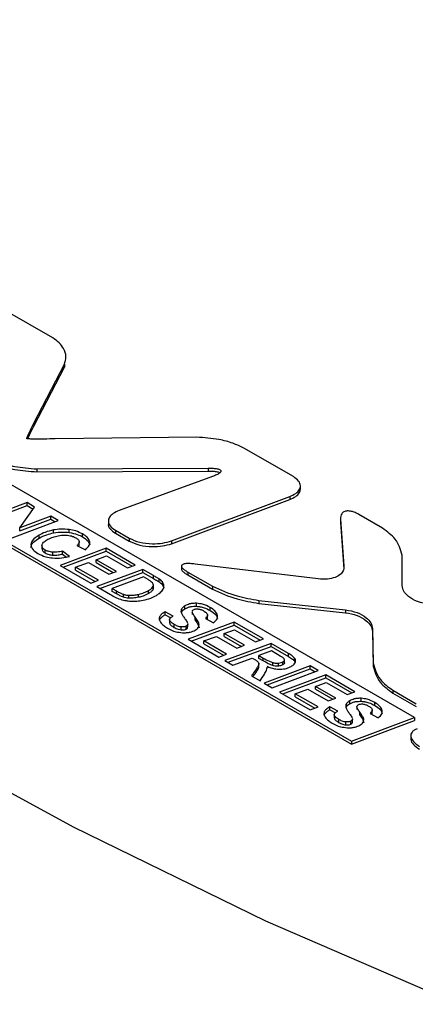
# Paper-space layout 'Sheet1' of a CAD drawing. Header units: millimetres. Extents: x -7 to 420, y -21 to 297.
# Tile 87 of 105: x 319.79 to 321.98, y 239.01 to 244.47. Entities that reach past the tile are written whole.
import ezdxf

# ---------------------------------------------------------------- set-up
doc = ezdxf.new("R2010")
doc.units = ezdxf.units.MM

psp = doc.layouts.new('Sheet1')

# ---------------------------------------------------------------- linework, layer by layer
at = {"color": 7, "linetype": 'Continuous', "lineweight": 25}
for p, q in [((319.9783, 242.7039), (319.7142, 242.8563)), ((321.9793, 240.6025), (318.6429, 242.5286)), ((319.8737, 242.2315), (320.0423, 242.5576)), ((319.8737, 242.2152), (320.0423, 242.5413)), ((320.0423, 242.5576), (320.0423, 242.5413)), ((318.2935, 242.3971), (321.63, 240.471)), ((318.2935, 242.3808), (321.63, 240.4546)), ((319.8737, 242.2315), (319.8737, 242.2152)), ((320.7749, 242.1543), (319.9903, 242.1446)), ((321.3088, 241.9358), (321.0346, 242.0941)), ((319.8896, 241.9785), (320.8382, 241.9828)), ((319.8896, 241.9785), (319.8896, 241.9622)), ((319.8896, 241.9622), (320.8382, 241.9665)), ((320.8382, 241.9828), (320.8382, 241.9665)), ((320.8617, 241.9365), (320.3453, 241.7481)), ((321.348, 241.8662), (321.348, 241.8866)), ((320.6354, 241.5809), (321.2888, 241.8258)), ((320.6354, 241.5645), (321.2888, 241.8095)), ((321.2888, 241.8258), (321.2888, 241.8095)), ((319.8357, 241.7918), (319.5807, 241.6969)), ((319.5979, 241.687), (319.8357, 241.7754)), ((319.7961, 241.6527), (319.8775, 241.7676)), ((319.8775, 241.7676), (319.8357, 241.7918)), ((319.8357, 241.7754), (319.8357, 241.7918)), ((319.8357, 241.7754), (319.8693, 241.7561)), ((319.7532, 241.5973), (320.0083, 241.6922)), ((319.9668, 241.7161), (319.7961, 241.6527)), ((319.7961, 241.6363), (319.9668, 241.6998)), ((320.0083, 241.6922), (319.9668, 241.7161)), ((319.9668, 241.6998), (319.9668, 241.7161)), ((319.9668, 241.6998), (319.9911, 241.6858)), ((320.2854, 241.6917), (320.2854, 241.6713)), ((321.5701, 241.7077), (321.5701, 241.6873)), ((321.5703, 241.7007), (321.5889, 241.4393)), ((321.5703, 241.7007), (321.5703, 241.6843)), ((321.5706, 241.6893), (321.5703, 241.6843)), ((321.8023, 241.6509), (321.6716, 241.7263)), ((319.7961, 241.6363), (319.7961, 241.6527)), ((319.9822, 241.6244), (319.9822, 241.6407)), ((320.0694, 241.6265), (320.0694, 241.6429)), ((320.3242, 241.639), (320.4002, 241.5952)), ((320.3242, 241.639), (320.3242, 241.6227)), ((321.5703, 241.6843), (321.5889, 241.4229)), ((319.9017, 241.5953), (319.9017, 241.6116)), ((320.1432, 241.6021), (320.1432, 241.6184)), ((320.3242, 241.6227), (320.4002, 241.5788)), ((320.4002, 241.5952), (320.4002, 241.5788)), ((320.6354, 241.5809), (320.6354, 241.5645)), ((319.9177, 241.5559), (319.9177, 241.5355)), ((319.9353, 241.5134), (319.9353, 241.5297)), ((320.2731, 241.5393), (320.018, 241.4444)), ((320.1111, 241.5538), (320.158, 241.5314)), ((320.1242, 241.5562), (320.1242, 241.5746)), ((320.182, 241.5586), (320.182, 241.5749)), ((320.4342, 241.4463), (320.2731, 241.5393)), ((320.2731, 241.5229), (320.2731, 241.5393)), ((319.978, 241.5013), (319.978, 241.5176)), ((320.0702, 241.4939), (320.0317, 241.5237)), ((320.0317, 241.5074), (320.0317, 241.5237)), ((320.0317, 241.5074), (320.0532, 241.4907)), ((320.0352, 241.4345), (320.2731, 241.5229)), ((320.2172, 241.4761), (320.2752, 241.4976)), ((320.3297, 241.4111), (320.2172, 241.4761)), ((320.2172, 241.4597), (320.2172, 241.4761)), ((320.2731, 241.5229), (320.417, 241.4398)), ((320.2752, 241.4976), (320.3916, 241.4304)), ((321.9106, 241.3323), (321.9101, 241.501)), ((320.018, 241.4444), (320.1878, 241.3464)), ((320.1041, 241.4352), (320.1746, 241.4602)), ((320.2305, 241.3622), (320.1041, 241.4352)), ((320.1041, 241.4189), (320.1041, 241.4352)), ((320.1041, 241.4189), (320.2133, 241.3558)), ((320.1746, 241.4602), (320.2872, 241.3952)), ((320.2172, 241.4597), (320.3126, 241.4047)), ((320.4765, 241.4219), (320.2213, 241.3271)), ((320.3916, 241.4304), (320.4342, 241.4463)), ((320.535, 241.3881), (320.4765, 241.4219)), ((320.4765, 241.4055), (320.4765, 241.4219)), ((320.69, 241.4428), (320.69, 241.4224)), ((321.4463, 241.3695), (320.766, 241.452)), ((320.1878, 241.3464), (320.2305, 241.3622)), ((320.2385, 241.3172), (320.4765, 241.4055)), ((320.2872, 241.3952), (320.3297, 241.4111)), ((320.4789, 241.3805), (320.3071, 241.3165)), ((320.4765, 241.4055), (320.535, 241.3717)), ((320.5049, 241.3655), (320.4789, 241.3805)), ((320.535, 241.3717), (320.535, 241.3881)), ((320.5656, 241.3532), (320.5656, 241.3696)), ((320.7247, 241.4079), (320.8613, 241.329)), ((320.7247, 241.4079), (320.7247, 241.3916)), ((320.7247, 241.3916), (320.8613, 241.3127)), ((320.2213, 241.3271), (320.2979, 241.2829)), ((320.3071, 241.3165), (320.3298, 241.3035)), ((320.3071, 241.3002), (320.3071, 241.3165)), ((320.5332, 241.3126), (320.5332, 241.3289)), ((320.5341, 241.3197), (320.5332, 241.3126)), ((320.5345, 241.3197), (320.5345, 241.336)), ((320.5844, 241.3363), (320.5844, 241.3526)), ((320.8613, 241.329), (320.8613, 241.3127)), ((320.3298, 241.2871), (320.3071, 241.3002)), ((320.3298, 241.2871), (320.3298, 241.3035)), ((320.3684, 241.2682), (320.3684, 241.2846)), ((320.3995, 241.2629), (320.3995, 241.2792)), ((320.4526, 241.2679), (320.4526, 241.2842)), ((320.5072, 241.2889), (320.5072, 241.3052)), ((320.6895, 241.1853), (320.6895, 241.2016)), ((320.7093, 241.2044), (320.7093, 241.2208)), ((320.773, 241.2183), (320.773, 241.2346)), ((320.848, 241.1952), (320.848, 241.2115)), ((321.1184, 241.2507), (321.5965, 241.1989)), ((321.1184, 241.2507), (321.1184, 241.2344)), ((321.1184, 241.2344), (321.5965, 241.1826)), ((321.5965, 241.1989), (321.5965, 241.1826)), ((320.5686, 241.141), (320.5696, 241.1452)), ((320.5696, 241.1452), (320.5696, 241.1615)), ((320.6436, 241.1642), (320.5989, 241.1875)), ((320.5989, 241.1712), (320.5989, 241.1875)), ((320.5989, 241.1712), (320.6306, 241.1547)), ((320.6241, 241.1457), (320.6241, 241.1253)), ((320.7492, 241.1882), (320.7492, 241.1719)), ((320.7494, 241.1862), (320.7494, 241.1882)), ((320.7651, 241.1418), (320.7651, 241.1582)), ((320.8222, 241.1511), (320.867, 241.1274)), ((320.8342, 241.1524), (320.8342, 241.1687)), ((320.8899, 241.151), (320.8899, 241.1673)), ((320.6492, 241.1013), (320.6492, 241.1176)), ((320.6885, 241.0873), (320.6885, 241.1036)), ((320.7165, 241.0922), (320.7165, 241.1086)), ((320.7245, 241.1036), (320.7245, 241.1199)), ((320.9817, 241.1302), (320.7267, 241.0353)), ((320.7439, 241.0254), (320.9817, 241.1139)), ((320.9259, 241.067), (320.9839, 241.0885)), ((321.1429, 241.0371), (320.9817, 241.1302)), ((320.9817, 241.1139), (320.9817, 241.1302)), ((320.9817, 241.1139), (321.1257, 241.0307)), ((320.9839, 241.0885), (321.1002, 241.0213)), ((321.7473, 241.0949), (321.7502, 240.9029)), ((321.7473, 241.0949), (321.7473, 241.0786)), ((320.7267, 241.0353), (320.8964, 240.9373)), ((320.8127, 241.0261), (320.8833, 241.0511)), ((320.8833, 241.0511), (320.9958, 240.9862)), ((321.0384, 241.002), (320.9259, 241.067)), ((320.9259, 241.0506), (320.9259, 241.067)), ((320.9259, 241.0506), (321.0212, 240.9956)), ((321.1002, 241.0213), (321.1429, 241.0371)), ((321.7473, 241.0786), (321.7502, 240.8866)), ((320.9392, 240.9531), (320.8127, 241.0261)), ((320.8127, 241.0098), (320.8127, 241.0261)), ((320.8127, 241.0098), (320.9219, 240.9467)), ((321.1853, 241.0127), (320.9301, 240.9179)), ((320.9473, 240.908), (321.1853, 240.9963)), ((320.9958, 240.9862), (321.0384, 241.002)), ((321.2818, 240.957), (321.1853, 241.0127)), ((321.1853, 240.9963), (321.1853, 241.0127)), ((321.1853, 240.9963), (321.2818, 240.9406)), ((320.8964, 240.9373), (320.9392, 240.9531)), ((320.9749, 240.8921), (321.0805, 240.9313)), ((321.0805, 240.9313), (321.0988, 240.9208)), ((321.1873, 240.971), (321.1188, 240.9455)), ((321.1188, 240.9455), (321.1425, 240.9318)), ((321.1188, 240.9292), (321.1188, 240.9455)), ((321.1425, 240.9155), (321.1188, 240.9292)), ((321.1425, 240.9155), (321.1425, 240.9318)), ((321.2365, 240.9426), (321.1873, 240.971)), ((321.2818, 240.9406), (321.2818, 240.957)), ((321.3156, 240.9154), (321.3156, 240.9317)), ((320.9301, 240.9179), (320.9749, 240.8921)), ((321.1091, 240.8621), (321.1091, 240.8785)), ((321.1176, 240.8821), (321.1176, 240.9025)), ((321.4018, 240.8877), (321.1466, 240.7929)), ((321.1638, 240.783), (321.4018, 240.8714)), ((321.1945, 240.8903), (321.1945, 240.9066)), ((321.2259, 240.8872), (321.2259, 240.9035)), ((321.2512, 240.894), (321.2512, 240.9104)), ((321.2597, 240.9052), (321.2597, 240.9215)), ((321.3156, 240.9154), (321.3193, 240.9074)), ((321.4464, 240.8619), (321.4018, 240.8877)), ((321.4018, 240.8714), (321.4018, 240.8877)), ((321.4018, 240.8714), (321.4292, 240.8555)), ((321.7502, 240.9029), (321.7502, 240.8866)), ((321.0764, 240.8334), (321.1245, 240.8057)), ((321.1914, 240.7671), (321.4464, 240.8619)), ((321.4879, 240.838), (321.2329, 240.7431)), ((321.2501, 240.7332), (321.4879, 240.8217)), ((321.6491, 240.7449), (321.4879, 240.838)), ((321.4879, 240.8217), (321.4879, 240.838)), ((321.4879, 240.8217), (321.6319, 240.7385)), ((321.1466, 240.7929), (321.1914, 240.7671)), ((321.4321, 240.7748), (321.4901, 240.7963)), ((321.5446, 240.7098), (321.4321, 240.7748)), ((321.4321, 240.7584), (321.4321, 240.7748)), ((321.4901, 240.7963), (321.6064, 240.7291)), ((321.2329, 240.7431), (321.4026, 240.6451)), ((321.3189, 240.7339), (321.3894, 240.7589)), ((321.4453, 240.6609), (321.3189, 240.7339)), ((321.3189, 240.7176), (321.3189, 240.7339)), ((321.3189, 240.7176), (321.4281, 240.6545)), ((321.3894, 240.7589), (321.502, 240.694)), ((321.4321, 240.7584), (321.5274, 240.7034)), ((321.502, 240.694), (321.5446, 240.7098)), ((321.6064, 240.7291), (321.6491, 240.7449)), ((321.6842, 240.6923), (321.6842, 240.7086)), ((321.8591, 240.753), (321.9877, 240.6788)), ((321.8591, 240.753), (321.8591, 240.7367)), ((321.8591, 240.7367), (321.9877, 240.6625)), ((321.4026, 240.6451), (321.4453, 240.6609)), ((321.5548, 240.6382), (321.5102, 240.6615)), ((321.5102, 240.6452), (321.5102, 240.6615)), ((321.6007, 240.6593), (321.6007, 240.6756)), ((321.6205, 240.6784), (321.6205, 240.6947)), ((321.6604, 240.6622), (321.6604, 240.6459)), ((321.6606, 240.6602), (321.6606, 240.6622)), ((321.7592, 240.6691), (321.7592, 240.6855)), ((321.4798, 240.615), (321.4808, 240.6192)), ((321.4808, 240.6192), (321.4808, 240.6355)), ((321.5102, 240.6452), (321.5419, 240.6286)), ((321.5353, 240.6197), (321.5353, 240.5993)), ((321.63, 240.471), (321.9793, 240.6025)), ((321.6763, 240.6158), (321.6763, 240.6321)), ((321.7334, 240.6251), (321.7782, 240.6014)), ((321.7454, 240.6263), (321.7454, 240.6427)), ((321.8011, 240.625), (321.8011, 240.6413)), ((321.9793, 240.6025), (321.9793, 240.5862)), ((321.5603, 240.5752), (321.5603, 240.5916)), ((321.5997, 240.5613), (321.5997, 240.5776)), ((321.6277, 240.5662), (321.6277, 240.5825)), ((321.63, 240.4546), (321.9793, 240.5862)), ((321.6357, 240.5775), (321.6357, 240.5939)), ((321.9586, 240.5036), (321.9586, 240.4832)), ((321.63, 240.471), (321.63, 240.4546))]:
    psp.add_line(p, q, dxfattribs=at)
at = {"color": 8, "linetype": 'Continuous', "lineweight": 25}
psp.add_line((320.5924, 241.3258), (320.5924, 241.335), dxfattribs=at)
at = {"color": 7, "linetype": 'Continuous', "lineweight": 25, "flags": 128}
psp.add_lwpolyline([(325.8682, 237.7709), (324.6298, 238.1389), (323.4292, 238.5466), (322.2704, 238.9927), (321.1569, 239.4758), (320.0923, 239.9944), (319.08, 240.5467), (318.1232, 241.1311), (317.225, 241.7457), (316.3882, 242.3885), (315.6154, 243.0575), (314.9092, 243.7505), (314.2717, 244.4655)], dxfattribs=at)
at = {"color": 7, "linetype": 'Continuous', "lineweight": 25}
for points, knots in [([(293.9664, 208.5534), (294.7736, 208.6833), (296.3886, 208.9433), (298.7517, 209.4385), (301.234, 210.0511), (303.802, 210.8183), (306.4265, 211.7555), (308.9395, 212.7988), (311.3359, 213.9347), (313.6117, 215.149), (315.8485, 216.4819), (318.0429, 217.9299), (320.2092, 219.4827), (322.7114, 221.4016), (325.5173, 223.6971), (328.646, 226.357), (331.5257, 228.7945), (334.2192, 230.9843), (336.7411, 232.9196), (339.392, 234.7945), (341.8942, 236.3897), (344.2146, 237.7162), (346.3029, 238.7983), (348.4875, 239.8158), (350.7667, 240.758), (353.0035, 241.566), (355.1788, 242.2468), (357.2659, 242.8232), (358.6999, 243.1491), (359.4166, 243.312)], [0, 0, 0, 0, 0.027717, 0.05546, 0.083177, 0.117121, 0.151185, 0.185354, 0.219572, 0.253751, 0.287773, 0.32568, 0.363607, 0.401527, 0.462639, 0.523763, 0.584887, 0.631004, 0.677154, 0.723264, 0.769326, 0.800145, 0.831038, 0.861937, 0.892791, 0.923577, 0.949045, 0.974532, 1, 1, 1, 1]), ([(359.4411, 243.2491), (358.7246, 243.0898), (357.2909, 242.7711), (355.2039, 242.2031), (353.0285, 241.5291), (350.7917, 240.7263), (348.5123, 239.7882), (346.3278, 238.7738), (344.24, 237.694), (341.9197, 236.3696), (339.4176, 234.7763), (336.7666, 232.9027), (334.245, 230.9683), (331.5516, 228.7791), (328.672, 226.3417), (325.5435, 223.6812), (322.7379, 221.3849), (320.2359, 219.4648), (318.0695, 217.9109), (315.8749, 216.4612), (313.6375, 215.1264), (311.3607, 213.9099), (308.9635, 212.7715), (306.4499, 211.7251), (303.8248, 210.7838), (301.2561, 210.0117), (298.7727, 209.3933), (296.4082, 208.8912), (294.7922, 208.6244), (293.9846, 208.4911)], [0, 0, 0, 0, 0.0254296, 0.0508787, 0.0763087, 0.1070663, 0.1378927, 0.1687637, 0.19963, 0.2304211, 0.2764661, 0.3225589, 0.3686921, 0.4147922, 0.4759156, 0.5370396, 0.5981514, 0.6360842, 0.6740234, 0.7119423, 0.7459924, 0.7801988, 0.8144449, 0.8486418, 0.8827347, 0.9167087, 0.9444636, 0.9722443, 1, 1, 1, 1]), ([(291.8726, 209.5599), (292.38, 209.6272), (293.7551, 209.8096), (295.9571, 210.2084), (298.4475, 210.7825), (300.8615, 211.4633), (303.1868, 212.2372), (305.4045, 213.0915), (307.5134, 214.0168), (309.5211, 215.0021), (311.7059, 216.187), (314.0292, 217.5897), (316.4604, 219.2185), (318.8899, 220.989), (321.3265, 222.8926), (324.2516, 225.2941), (327.5635, 228.1006), (330.7386, 230.7342), (333.376, 232.793), (335.4156, 234.3004), (337.5428, 235.7666), (339.7755, 237.1835), (342.1397, 238.5352), (344.6427, 239.8099), (347.279, 240.993), (350.0309, 242.0825), (351.9674, 242.7098), (352.9342, 243.0229)], [0, 0, 0, 0, 0.0181844, 0.0492811, 0.0804962, 0.1117804, 0.1430495, 0.1741918, 0.2048489, 0.2355321, 0.2661989, 0.3095315, 0.352901, 0.3962582, 0.4461801, 0.4961067, 0.573894, 0.651674, 0.6902418, 0.7288301, 0.7674001, 0.8059431, 0.8446974, 0.883574, 0.9224649, 0.9612895, 1, 1, 1, 1]), ([(320.0423, 242.5576), (320.0466, 242.5717), (320.0554, 242.6009), (320.0405, 242.6419), (320.016, 242.6776), (319.9906, 242.6953), (319.9783, 242.7039)], [0, 0, 0, 0, 0.272031, 0.562348, 0.788165, 1, 1, 1, 1]), ([(353.4437, 242.2106), (352.8461, 242.0524), (351.6507, 241.7361), (349.6004, 241.0864), (347.3178, 240.2465), (344.8563, 239.18), (342.5164, 238.0195), (340.2517, 236.7549), (338.062, 235.396), (335.9363, 233.9522), (333.9019, 232.4629), (331.2682, 230.4176), (328.1, 227.7899), (324.799, 224.9743), (321.8856, 222.5559), (319.4527, 220.6277), (317.0245, 218.8273), (314.5912, 217.1632), (312.2635, 215.7214), (310.0706, 214.4945), (308.051, 213.4646), (305.9339, 212.4865), (303.7125, 211.5745), (301.3906, 210.7284), (298.9853, 209.9453), (296.5137, 209.2168), (294.8147, 208.7743), (293.9664, 208.5534)], [0, 0, 0, 0, 0.0237284, 0.0474568, 0.0840997, 0.1208221, 0.1575719, 0.1942522, 0.2331839, 0.2721463, 0.3111292, 0.3500889, 0.4291391, 0.5081986, 0.5591873, 0.6101713, 0.6547022, 0.6992452, 0.7437526, 0.7754838, 0.8072309, 0.8389543, 0.8711102, 0.9033622, 0.9356349, 0.9678637, 1, 1, 1, 1]), ([(319.8341, 242.1451), (319.8341, 242.1451), (319.834, 242.1451), (319.834, 242.1453), (319.8339, 242.1456), (319.834, 242.1464), (319.8346, 242.1488), (319.8377, 242.1573), (319.8502, 242.1853), (319.8635, 242.2115), (319.8737, 242.2315)], [0, 0, 0, 0, 0.000844, 0.00197, 0.004456, 0.011096, 0.030044, 0.085501, 0.30199, 1, 1, 1, 1]), ([(319.8396, 242.1446), (319.8411, 242.1481), (319.8511, 242.1718), (319.8633, 242.1952), (319.8737, 242.2152)], [0, 0, 0, 0, 0.147475, 1, 1, 1, 1]), ([(319.9903, 242.1446), (319.9508, 242.1442), (319.9016, 242.1436), (319.8503, 242.1442), (319.8378, 242.1446), (319.835, 242.1448), (319.8343, 242.145), (319.8342, 242.145), (319.8341, 242.1451)], [0, 0, 0, 0, 0.757159, 0.944442, 0.986462, 0.996176, 0.998478, 1, 1, 1, 1]), ([(321.0346, 242.0941), (321.0148, 242.1034), (320.9732, 242.123), (320.8855, 242.1463), (320.8162, 242.1513), (320.7749, 242.1543)], [0, 0, 0, 0, 0.268801, 0.564488, 1, 1, 1, 1]), ([(319.6298, 242.0399), (319.6497, 242.0305), (319.6914, 242.0108), (319.7789, 241.9872), (319.8483, 241.9817), (319.8896, 241.9785)], [0, 0, 0, 0, 0.268718, 0.564556, 1, 1, 1, 1]), ([(319.6298, 242.0236), (319.6497, 242.0142), (319.6914, 241.9945), (319.7789, 241.9708), (319.8483, 241.9654), (319.8896, 241.9622)], [0, 0, 0, 0, 0.268718, 0.564556, 1, 1, 1, 1]), ([(320.8382, 241.9828), (320.8475, 241.9827), (320.864, 241.9825), (320.884, 241.9803), (320.8968, 241.9771), (320.9042, 241.9738), (320.9084, 241.9696), (320.9088, 241.9647), (320.9057, 241.9596), (320.8979, 241.953), (320.8831, 241.9448), (320.8694, 241.9395), (320.8617, 241.9365)], [0, 0, 0, 0, 0.18098, 0.31992, 0.391629, 0.449804, 0.499867, 0.549934, 0.608116, 0.679845, 0.818869, 1, 1, 1, 1]), ([(320.8382, 241.9665), (320.8475, 241.9664), (320.864, 241.9662), (320.8838, 241.9639), (320.8965, 241.961), (320.901, 241.9586), (320.9029, 241.9576)], [0, 0, 0, 0, 0.411552, 0.727505, 0.890573, 1, 1, 1, 1]), ([(321.2888, 241.8258), (321.3005, 241.831), (321.323, 241.841), (321.3435, 241.8623), (321.3507, 241.8865), (321.3409, 241.9133), (321.3199, 241.9281), (321.3088, 241.9358)], [0, 0, 0, 0, 0.19903, 0.381115, 0.556554, 0.767754, 1, 1, 1, 1]), ([(321.2888, 241.8095), (321.3005, 241.8147), (321.3228, 241.8247), (321.344, 241.8458), (321.3466, 241.8609), (321.3478, 241.8682)], [0, 0, 0, 0, 0.360094, 0.689529, 1, 1, 1, 1]), ([(320.3453, 241.7481), (320.3335, 241.743), (320.3109, 241.7332), (320.29, 241.7121), (320.2826, 241.6881), (320.2922, 241.6614), (320.3132, 241.6467), (320.3242, 241.639)], [0, 0, 0, 0, 0.199637, 0.381625, 0.55658, 0.767367, 1, 1, 1, 1]), ([(321.6716, 241.7263), (321.6647, 241.7301), (321.6522, 241.7368), (321.6337, 241.7431), (321.6189, 241.7458), (321.6075, 241.7462), (321.5972, 241.7447), (321.5884, 241.7414), (321.5812, 241.7363), (321.5746, 241.7281), (321.5701, 241.716), (321.5702, 241.7061), (321.5703, 241.7007)], [0, 0, 0, 0, 0.16713, 0.301361, 0.375436, 0.440277, 0.499982, 0.559686, 0.624547, 0.69865, 0.832886, 1, 1, 1, 1]), ([(319.9822, 241.6407), (319.9658, 241.6369), (319.9361, 241.6298), (319.9124, 241.6173), (319.9017, 241.6116)], [0, 0, 0, 0, 0.5500689, 1, 1, 1, 1]), ([(320.0694, 241.6429), (320.0532, 241.6444), (320.0238, 241.6472), (319.9951, 241.6428), (319.9822, 241.6407)], [0, 0, 0, 0, 0.549523, 1, 1, 1, 1]), ([(320.1432, 241.6184), (320.1309, 241.6245), (320.109, 241.6355), (320.0814, 241.6406), (320.0694, 241.6429)], [0, 0, 0, 0, 0.560875, 1, 1, 1, 1]), ([(320.2854, 241.6734), (320.2854, 241.6733), (320.2826, 241.6645), (320.2935, 241.6449), (320.3137, 241.6303), (320.3242, 241.6227)], [0, 0, 0, 0, 0.003258, 0.477076, 1, 1, 1, 1]), ([(321.9101, 241.501), (321.9017, 241.5322), (321.8868, 241.5875), (321.828, 241.6316), (321.8023, 241.6509)], [0, 0, 0, 0, 0.563426, 1, 1, 1, 1]), ([(319.9017, 241.6116), (319.8876, 241.6026), (319.864, 241.5876), (319.859, 241.5678), (319.857, 241.5599)], [0, 0, 0, 0, 0.600224, 1, 1, 1, 1]), ([(319.857, 241.5435), (319.8578, 241.5485), (319.8595, 241.5587), (319.8735, 241.5771), (319.8907, 241.5882), (319.9017, 241.5953)], [0, 0, 0, 0, 0.250767, 0.517226, 1, 1, 1, 1]), ([(319.9017, 241.5953), (319.9154, 241.6023), (319.9394, 241.6147), (319.9693, 241.6215), (319.9822, 241.6244)], [0, 0, 0, 0, 0.568264, 1, 1, 1, 1]), ([(319.9178, 241.5556), (319.9184, 241.5585), (319.9197, 241.5643), (319.928, 241.5748), (319.9378, 241.5812), (319.9442, 241.5853)], [0, 0, 0, 0, 0.2514244, 0.5186225, 1, 1, 1, 1]), ([(319.9442, 241.5853), (319.9534, 241.59), (319.9703, 241.5986), (319.9907, 241.604), (319.9999, 241.6064)], [0, 0, 0, 0, 0.54883, 1, 1, 1, 1]), ([(319.9822, 241.6244), (319.9986, 241.6268), (320.0275, 241.631), (320.0567, 241.6279), (320.0694, 241.6265)], [0, 0, 0, 0, 0.567989, 1, 1, 1, 1]), ([(319.9999, 241.6064), (320.0114, 241.6088), (320.0309, 241.6128), (320.0513, 241.6116), (320.0596, 241.6111)], [0, 0, 0, 0, 0.591821, 1, 1, 1, 1]), ([(320.0596, 241.6111), (320.0692, 241.6096), (320.0862, 241.607), (320.0994, 241.6003), (320.1051, 241.5974)], [0, 0, 0, 0, 0.564725, 1, 1, 1, 1]), ([(320.0694, 241.6265), (320.0846, 241.6235), (320.1121, 241.6181), (320.1336, 241.607), (320.1432, 241.6021)], [0, 0, 0, 0, 0.556985, 1, 1, 1, 1]), ([(320.1051, 241.5974), (320.1106, 241.5939), (320.1199, 241.588), (320.1228, 241.5802), (320.1239, 241.5771)], [0, 0, 0, 0, 0.592366, 1, 1, 1, 1]), ([(320.182, 241.5749), (320.1786, 241.5836), (320.1722, 241.6001), (320.1525, 241.6125), (320.1432, 241.6184)], [0, 0, 0, 0, 0.528938, 1, 1, 1, 1]), ([(320.1432, 241.6021), (320.1546, 241.5946), (320.1742, 241.5819), (320.1797, 241.5654), (320.182, 241.5586)], [0, 0, 0, 0, 0.587333, 1, 1, 1, 1]), ([(320.4002, 241.5952), (320.419, 241.5868), (320.457, 241.57), (320.5239, 241.5633), (320.5856, 241.5661), (320.6189, 241.576), (320.6354, 241.5809)], [0, 0, 0, 0, 0.277591, 0.560171, 0.781793, 1, 1, 1, 1]), ([(319.857, 241.5599), (319.8593, 241.5499), (319.8637, 241.5311), (319.8857, 241.5171), (319.8961, 241.5105)], [0, 0, 0, 0, 0.52806, 1, 1, 1, 1]), ([(319.9353, 241.5297), (319.9294, 241.534), (319.9187, 241.5416), (319.9181, 241.5513), (319.9178, 241.5556)], [0, 0, 0, 0, 0.558251, 1, 1, 1, 1]), ([(319.9178, 241.5393), (319.9184, 241.5339), (319.9195, 241.5241), (319.9305, 241.5167), (319.9353, 241.5134)], [0, 0, 0, 0, 0.556265, 1, 1, 1, 1]), ([(319.978, 241.5176), (319.9689, 241.5188), (319.953, 241.5209), (319.9407, 241.527), (319.9353, 241.5297)], [0, 0, 0, 0, 0.564273, 1, 1, 1, 1]), ([(320.1239, 241.5771), (320.124, 241.575), (320.1242, 241.5708), (320.1203, 241.5627), (320.1147, 241.5573), (320.1111, 241.5538)], [0, 0, 0, 0, 0.245522, 0.512247, 1, 1, 1, 1]), ([(320.1209, 241.5492), (320.1214, 241.5498), (320.124, 241.5526), (320.1237, 241.5558), (320.1236, 241.5583)], [0, 0, 0, 0, 0.217855, 1, 1, 1, 1]), ([(320.158, 241.5314), (320.1667, 241.539), (320.1819, 241.5523), (320.182, 241.5682), (320.182, 241.5749)], [0, 0, 0, 0, 0.572649, 1, 1, 1, 1]), ([(320.4002, 241.5788), (320.419, 241.5705), (320.457, 241.5537), (320.5239, 241.5469), (320.5856, 241.5498), (320.6189, 241.5596), (320.6354, 241.5645)], [0, 0, 0, 0, 0.277591, 0.560171, 0.781793, 1, 1, 1, 1]), ([(319.8961, 241.5105), (319.9097, 241.5037), (319.9333, 241.4919), (319.9636, 241.4875), (319.9766, 241.4856)], [0, 0, 0, 0, 0.570574, 1, 1, 1, 1]), ([(319.9353, 241.5134), (319.9423, 241.51), (319.9549, 241.504), (319.9708, 241.5021), (319.978, 241.5013)], [0, 0, 0, 0, 0.552483, 1, 1, 1, 1]), ([(319.9766, 241.4856), (319.994, 241.4849), (320.0264, 241.4837), (320.0564, 241.4907), (320.0702, 241.4939)], [0, 0, 0, 0, 0.5382632, 1, 1, 1, 1]), ([(320.0317, 241.5237), (320.0216, 241.5212), (320.0043, 241.5168), (319.9857, 241.5174), (319.978, 241.5176)], [0, 0, 0, 0, 0.587142, 1, 1, 1, 1]), ([(319.978, 241.5013), (319.9879, 241.5011), (320.0066, 241.5009), (320.0237, 241.5053), (320.0317, 241.5074)], [0, 0, 0, 0, 0.530141, 1, 1, 1, 1]), ([(320.766, 241.452), (320.7568, 241.4529), (320.7405, 241.4546), (320.72, 241.4547), (320.7062, 241.4529), (320.6976, 241.4504), (320.6918, 241.4466), (320.6895, 241.4418), (320.6906, 241.4363), (320.6956, 241.4287), (320.7068, 241.4188), (320.7182, 241.4118), (320.7247, 241.4079)], [0, 0, 0, 0, 0.179362, 0.317735, 0.389715, 0.448728, 0.500045, 0.551358, 0.610364, 0.682351, 0.820694, 1, 1, 1, 1]), ([(320.6903, 241.4244), (320.6904, 241.4231), (320.6906, 241.4195), (320.6958, 241.4123), (320.7068, 241.4024), (320.7182, 241.3955), (320.7247, 241.3916)], [0, 0, 0, 0, 0.103165, 0.268859, 0.587288, 1, 1, 1, 1]), ([(321.5889, 241.4393), (321.5884, 241.4308), (321.5873, 241.4146), (321.5693, 241.393), (321.5393, 241.3762), (321.4959, 241.3663), (321.4634, 241.3684), (321.4463, 241.3695)], [0, 0, 0, 0, 0.200916, 0.382481, 0.556264, 0.766227, 1, 1, 1, 1]), ([(320.5297, 241.3482), (320.5264, 241.351), (320.5192, 241.3573), (320.5099, 241.3626), (320.5049, 241.3655)], [0, 0, 0, 0, 0.455985, 1, 1, 1, 1]), ([(320.5656, 241.3696), (320.5614, 241.3722), (320.5515, 241.3786), (320.5411, 241.3846), (320.535, 241.3881)], [0, 0, 0, 0, 0.421513, 1, 1, 1, 1]), ([(320.535, 241.3717), (320.5424, 241.3675), (320.5528, 241.3615), (320.5626, 241.3552), (320.5656, 241.3532)], [0, 0, 0, 0, 0.698427, 1, 1, 1, 1]), ([(320.5844, 241.3526), (320.5815, 241.3558), (320.5762, 241.3619), (320.5689, 241.3671), (320.5656, 241.3696)], [0, 0, 0, 0, 0.537538, 1, 1, 1, 1]), ([(320.5072, 241.3052), (320.5144, 241.3095), (320.5259, 241.3165), (320.5312, 241.3255), (320.5332, 241.3289)], [0, 0, 0, 0, 0.623147, 1, 1, 1, 1]), ([(320.5332, 241.3126), (320.5322, 241.3105), (320.53, 241.3059), (320.5214, 241.2977), (320.5128, 241.2924), (320.5072, 241.2889)], [0, 0, 0, 0, 0.230575, 0.495588, 1, 1, 1, 1]), ([(320.5332, 241.3289), (320.5341, 241.3327), (320.5356, 241.3394), (320.5315, 241.3456), (320.5297, 241.3482)], [0, 0, 0, 0, 0.578725, 1, 1, 1, 1]), ([(320.5656, 241.3532), (320.5698, 241.3502), (320.577, 241.3448), (320.5822, 241.3388), (320.5844, 241.3363)], [0, 0, 0, 0, 0.581927, 1, 1, 1, 1]), ([(320.5764, 241.2972), (320.5797, 241.3007), (320.5854, 241.3068), (320.5887, 241.3135), (320.59, 241.3163)], [0, 0, 0, 0, 0.576523, 1, 1, 1, 1]), ([(320.5924, 241.335), (320.5916, 241.3384), (320.5902, 241.3445), (320.5862, 241.3501), (320.5844, 241.3526)], [0, 0, 0, 0, 0.559012, 1, 1, 1, 1]), ([(320.5844, 241.3363), (320.5866, 241.3331), (320.5905, 241.3274), (320.5918, 241.3213), (320.5924, 241.3187)], [0, 0, 0, 0, 0.560202, 1, 1, 1, 1]), ([(320.59, 241.3163), (320.5912, 241.3198), (320.5933, 241.326), (320.5927, 241.3323), (320.5924, 241.335)], [0, 0, 0, 0, 0.56676, 1, 1, 1, 1]), ([(320.8613, 241.329), (320.9051, 241.3091), (320.9828, 241.2738), (321.0772, 241.2577), (321.1184, 241.2507)], [0, 0, 0, 0, 0.564273, 1, 1, 1, 1]), ([(320.8613, 241.3127), (320.9051, 241.2928), (320.9828, 241.2575), (321.0772, 241.2414), (321.1184, 241.2344)], [0, 0, 0, 0, 0.564273, 1, 1, 1, 1]), ([(322.0609, 241.2296), (322.0384, 241.2337), (321.9931, 241.2418), (321.9461, 241.2696), (321.9164, 241.3004), (321.9125, 241.3217), (321.9106, 241.3323)], [0, 0, 0, 0, 0.278634, 0.559995, 0.780883, 1, 1, 1, 1]), ([(320.2979, 241.2829), (320.3072, 241.2775), (320.3216, 241.2692), (320.3381, 241.2624), (320.3439, 241.2599)], [0, 0, 0, 0, 0.64404, 1, 1, 1, 1]), ([(320.3298, 241.3035), (320.3376, 241.299), (320.3496, 241.292), (320.3635, 241.2865), (320.3684, 241.2846)], [0, 0, 0, 0, 0.650676, 1, 1, 1, 1]), ([(320.3684, 241.2682), (320.3619, 241.2709), (320.3481, 241.2765), (320.3361, 241.2835), (320.3298, 241.2871)], [0, 0, 0, 0, 0.468919, 1, 1, 1, 1]), ([(320.3439, 241.2599), (320.3547, 241.2564), (320.3729, 241.2503), (320.3934, 241.2479), (320.4018, 241.247)], [0, 0, 0, 0, 0.591052, 1, 1, 1, 1]), ([(320.3684, 241.2846), (320.3738, 241.283), (320.3837, 241.2802), (320.3946, 241.2795), (320.3995, 241.2792)], [0, 0, 0, 0, 0.550988, 1, 1, 1, 1]), ([(320.3995, 241.2629), (320.3933, 241.2633), (320.3824, 241.2641), (320.3726, 241.267), (320.3684, 241.2682)], [0, 0, 0, 0, 0.567483, 1, 1, 1, 1]), ([(320.3995, 241.2792), (320.4092, 241.2793), (320.4274, 241.2794), (320.4446, 241.2827), (320.4526, 241.2842)], [0, 0, 0, 0, 0.534878, 1, 1, 1, 1]), ([(320.4526, 241.2679), (320.4425, 241.266), (320.4252, 241.2628), (320.4071, 241.2628), (320.3995, 241.2629)], [0, 0, 0, 0, 0.583876, 1, 1, 1, 1]), ([(320.4526, 241.2842), (320.4634, 241.287), (320.4835, 241.2924), (320.4997, 241.3011), (320.5072, 241.3052)], [0, 0, 0, 0, 0.533235, 1, 1, 1, 1]), ([(320.5072, 241.2889), (320.4976, 241.2838), (320.4813, 241.2751), (320.4611, 241.27), (320.4526, 241.2679)], [0, 0, 0, 0, 0.58536, 1, 1, 1, 1]), ([(320.4772, 241.2516), (320.492, 241.2551), (320.5193, 241.2617), (320.5409, 241.2732), (320.5508, 241.2785)], [0, 0, 0, 0, 0.5414386, 1, 1, 1, 1]), ([(320.5508, 241.2785), (320.5563, 241.2819), (320.5658, 241.2877), (320.5732, 241.2944), (320.5764, 241.2972)], [0, 0, 0, 0, 0.57748, 1, 1, 1, 1]), ([(320.4018, 241.247), (320.4157, 241.2465), (320.4413, 241.2457), (320.4659, 241.2497), (320.4772, 241.2516)], [0, 0, 0, 0, 0.540948, 1, 1, 1, 1]), ([(320.6895, 241.2016), (320.6882, 241.1977), (320.686, 241.1906), (320.6884, 241.1836), (320.6894, 241.1804)], [0, 0, 0, 0, 0.554347, 1, 1, 1, 1]), ([(320.7093, 241.2208), (320.7042, 241.2175), (320.6954, 241.2118), (320.6912, 241.2047), (320.6895, 241.2016)], [0, 0, 0, 0, 0.577795, 1, 1, 1, 1]), ([(320.6895, 241.1853), (320.6919, 241.1892), (320.6963, 241.1963), (320.7052, 241.2019), (320.7093, 241.2044)], [0, 0, 0, 0, 0.540064, 1, 1, 1, 1]), ([(320.773, 241.2346), (320.7663, 241.2346), (320.7532, 241.2347), (320.7303, 241.2308), (320.7173, 241.2246), (320.7093, 241.2208)], [0, 0, 0, 0, 0.286074, 0.558854, 1, 1, 1, 1]), ([(320.7093, 241.2044), (320.7143, 241.207), (320.7241, 241.212), (320.7457, 241.2179), (320.7626, 241.2181), (320.773, 241.2183)], [0, 0, 0, 0, 0.286219, 0.559051, 1, 1, 1, 1]), ([(320.7494, 241.1903), (320.7498, 241.1915), (320.7509, 241.1948), (320.7547, 241.1974), (320.757, 241.199)], [0, 0, 0, 0, 0.385042, 1, 1, 1, 1]), ([(320.757, 241.199), (320.7588, 241.1999), (320.7624, 241.2017), (320.7706, 241.2037), (320.7769, 241.2036), (320.7808, 241.2036)], [0, 0, 0, 0, 0.280449, 0.551049, 1, 1, 1, 1]), ([(320.848, 241.2115), (320.8348, 241.2185), (320.8131, 241.2301), (320.7844, 241.2333), (320.773, 241.2346)], [0, 0, 0, 0, 0.605343, 1, 1, 1, 1]), ([(320.773, 241.2183), (320.7801, 241.2177), (320.7948, 241.2165), (320.8212, 241.2091), (320.8375, 241.2006), (320.848, 241.1952)], [0, 0, 0, 0, 0.2461563, 0.5125105, 1, 1, 1, 1]), ([(320.7808, 241.2036), (320.7836, 241.2032), (320.7898, 241.2024), (320.8011, 241.1986), (320.8086, 241.1946), (320.8135, 241.1919)], [0, 0, 0, 0, 0.220127, 0.481914, 1, 1, 1, 1]), ([(320.8899, 241.1673), (320.8861, 241.1759), (320.8786, 241.1927), (320.858, 241.2054), (320.848, 241.2115)], [0, 0, 0, 0, 0.512764, 1, 1, 1, 1]), ([(321.5965, 241.1989), (321.6189, 241.1947), (321.6642, 241.1861), (321.7111, 241.158), (321.7411, 241.1269), (321.7452, 241.1055), (321.7473, 241.0949)], [0, 0, 0, 0, 0.2779989, 0.5600225, 0.7813441, 1, 1, 1, 1]), ([(320.5696, 241.1615), (320.5679, 241.1559), (320.5646, 241.1452), (320.5705, 241.135), (320.5734, 241.1302)], [0, 0, 0, 0, 0.53033, 1, 1, 1, 1]), ([(320.5989, 241.1875), (320.5916, 241.1831), (320.579, 241.1755), (320.5724, 241.1657), (320.5696, 241.1615)], [0, 0, 0, 0, 0.577584, 1, 1, 1, 1]), ([(320.5696, 241.1452), (320.5734, 241.1505), (320.5803, 241.1602), (320.5931, 241.1677), (320.5989, 241.1712)], [0, 0, 0, 0, 0.540432, 1, 1, 1, 1]), ([(320.6241, 241.1449), (320.6246, 241.1464), (320.6257, 241.1499), (320.6323, 241.1566), (320.6391, 241.1611), (320.6436, 241.1642)], [0, 0, 0, 0, 0.204909, 0.463363, 1, 1, 1, 1]), ([(320.6492, 241.1176), (320.6412, 241.1226), (320.6309, 241.1291), (320.6244, 241.1392), (320.6242, 241.1431), (320.6241, 241.1449)], [0, 0, 0, 0, 0.633854, 0.826632, 1, 1, 1, 1]), ([(320.6894, 241.1804), (320.692, 241.1754), (320.6975, 241.1647), (320.7048, 241.1543), (320.7086, 241.1489)], [0, 0, 0, 0, 0.476787, 1, 1, 1, 1]), ([(320.7086, 241.1489), (320.7132, 241.1428), (320.7196, 241.1342), (320.7232, 241.125), (320.7243, 241.1223)], [0, 0, 0, 0, 0.703812, 1, 1, 1, 1]), ([(320.7651, 241.1582), (320.7606, 241.1644), (320.7539, 241.1735), (320.7505, 241.1831), (320.7494, 241.1862)], [0, 0, 0, 0, 0.680074, 1, 1, 1, 1]), ([(320.7875, 241.116), (320.787, 241.1186), (320.7857, 241.1251), (320.7781, 241.1392), (320.7704, 241.1505), (320.7651, 241.1582)], [0, 0, 0, 0, 0.181504, 0.438436, 1, 1, 1, 1]), ([(320.8135, 241.1919), (320.8196, 241.1882), (320.8295, 241.1821), (320.8327, 241.174), (320.834, 241.1709)], [0, 0, 0, 0, 0.612161, 1, 1, 1, 1]), ([(320.834, 241.1709), (320.8337, 241.167), (320.8331, 241.1597), (320.8257, 241.1538), (320.8222, 241.1511)], [0, 0, 0, 0, 0.532221, 1, 1, 1, 1]), ([(320.8325, 241.1457), (320.8325, 241.1457), (320.8344, 241.1477), (320.834, 241.1501), (320.8336, 241.1524)], [0, 0, 0, 0, 0.006314, 1, 1, 1, 1]), ([(320.848, 241.1952), (320.8604, 241.1874), (320.8809, 241.1746), (320.8874, 241.1577), (320.8899, 241.151)], [0, 0, 0, 0, 0.603673, 1, 1, 1, 1]), ([(320.867, 241.1274), (320.8753, 241.1342), (320.8901, 241.1463), (320.89, 241.1609), (320.8899, 241.1673)], [0, 0, 0, 0, 0.56552, 1, 1, 1, 1]), ([(321.5965, 241.1826), (321.6189, 241.1783), (321.6642, 241.1698), (321.7111, 241.1417), (321.7411, 241.1106), (321.7452, 241.0892), (321.7473, 241.0786)], [0, 0, 0, 0, 0.2779989, 0.5600225, 0.7813441, 1, 1, 1, 1]), ([(320.5734, 241.1302), (320.5788, 241.1237), (320.5891, 241.1115), (320.6052, 241.1016), (320.6128, 241.0969)], [0, 0, 0, 0, 0.531073, 1, 1, 1, 1]), ([(320.6128, 241.0969), (320.6273, 241.0894), (320.6514, 241.0767), (320.6831, 241.0731), (320.6958, 241.0717)], [0, 0, 0, 0, 0.598507, 1, 1, 1, 1]), ([(320.6241, 241.1286), (320.6244, 241.1262), (320.6248, 241.1211), (320.6331, 241.1114), (320.6427, 241.1053), (320.6492, 241.1013)], [0, 0, 0, 0, 0.222919, 0.481949, 1, 1, 1, 1]), ([(320.6885, 241.1036), (320.685, 241.1041), (320.6776, 241.1051), (320.6639, 241.1097), (320.655, 241.1144), (320.6492, 241.1176)], [0, 0, 0, 0, 0.223327, 0.48595, 1, 1, 1, 1]), ([(320.6492, 241.1013), (320.6564, 241.0972), (320.6678, 241.0908), (320.6829, 241.0882), (320.6885, 241.0873)], [0, 0, 0, 0, 0.632705, 1, 1, 1, 1]), ([(320.7165, 241.1086), (320.7145, 241.1075), (320.7103, 241.1055), (320.7006, 241.1033), (320.6932, 241.1035), (320.6885, 241.1036)], [0, 0, 0, 0, 0.270529, 0.538398, 1, 1, 1, 1]), ([(320.6885, 241.0873), (320.6915, 241.0872), (320.6974, 241.0869), (320.7075, 241.0881), (320.7131, 241.0907), (320.7165, 241.0922)], [0, 0, 0, 0, 0.3035067, 0.5791998, 1, 1, 1, 1]), ([(320.7243, 241.1199), (320.7243, 241.1192), (320.7245, 241.1172), (320.7226, 241.113), (320.7189, 241.1102), (320.7165, 241.1086)], [0, 0, 0, 0, 0.165928, 0.492109, 1, 1, 1, 1]), ([(320.7165, 241.0922), (320.7181, 241.0933), (320.7212, 241.0953), (320.7241, 241.0993), (320.724, 241.1021), (320.724, 241.1036)], [0, 0, 0, 0, 0.3272968, 0.6469027, 1, 1, 1, 1]), ([(320.7651, 241.1418), (320.772, 241.1325), (320.782, 241.1189), (320.7862, 241.1043), (320.7875, 241.0996)], [0, 0, 0, 0, 0.681376, 1, 1, 1, 1]), ([(320.766, 241.0859), (320.7732, 241.0909), (320.7858, 241.0998), (320.787, 241.1111), (320.7875, 241.116)], [0, 0, 0, 0, 0.567177, 1, 1, 1, 1]), ([(320.6958, 241.0717), (320.7034, 241.0716), (320.718, 241.0715), (320.7432, 241.0753), (320.7574, 241.0819), (320.766, 241.0859)], [0, 0, 0, 0, 0.29544, 0.570192, 1, 1, 1, 1]), ([(321.1425, 240.9318), (321.1534, 240.9254), (321.1693, 240.916), (321.1884, 240.9089), (321.1945, 240.9066)], [0, 0, 0, 0, 0.680985, 1, 1, 1, 1]), ([(321.2588, 240.9258), (321.2579, 240.927), (321.2559, 240.9299), (321.2483, 240.9356), (321.2413, 240.9397), (321.2365, 240.9426)], [0, 0, 0, 0, 0.181049, 0.436479, 1, 1, 1, 1]), ([(321.2512, 240.9104), (321.2531, 240.9116), (321.2567, 240.914), (321.2603, 240.9194), (321.2594, 240.9234), (321.2588, 240.9258)], [0, 0, 0, 0, 0.29231, 0.562123, 1, 1, 1, 1]), ([(321.3156, 240.9317), (321.3109, 240.9363), (321.3014, 240.9455), (321.2884, 240.9531), (321.2818, 240.957)], [0, 0, 0, 0, 0.49498, 1, 1, 1, 1]), ([(321.2818, 240.9406), (321.2899, 240.9358), (321.3029, 240.9282), (321.3122, 240.9189), (321.3156, 240.9154)], [0, 0, 0, 0, 0.624198, 1, 1, 1, 1]), ([(321.3199, 240.9084), (321.321, 240.9129), (321.3228, 240.9209), (321.3178, 240.9285), (321.3156, 240.9317)], [0, 0, 0, 0, 0.566939, 1, 1, 1, 1]), ([(321.1091, 240.8785), (321.1026, 240.8685), (321.0925, 240.8533), (321.0806, 240.8386), (321.0764, 240.8334)], [0, 0, 0, 0, 0.653068, 1, 1, 1, 1]), ([(321.0988, 240.9208), (321.1038, 240.9179), (321.1115, 240.9134), (321.1155, 240.9076), (321.1168, 240.9055)], [0, 0, 0, 0, 0.6506918, 1, 1, 1, 1]), ([(321.1168, 240.9055), (321.1172, 240.9035), (321.1181, 240.899), (321.1158, 240.8898), (321.1118, 240.883), (321.1091, 240.8785)], [0, 0, 0, 0, 0.222892, 0.486929, 1, 1, 1, 1]), ([(321.1091, 240.8621), (321.1128, 240.8677), (321.1176, 240.8749), (321.117, 240.8824), (321.1169, 240.8841)], [0, 0, 0, 0, 0.774107, 1, 1, 1, 1]), ([(321.1945, 240.8903), (321.1909, 240.8915), (321.1823, 240.8944), (321.1649, 240.9029), (321.1516, 240.9104), (321.1425, 240.9155)], [0, 0, 0, 0, 0.181724, 0.438847, 1, 1, 1, 1]), ([(321.1606, 240.8651), (321.1621, 240.8691), (321.1642, 240.8747), (321.1641, 240.8803), (321.164, 240.8819)], [0, 0, 0, 0, 0.720179, 1, 1, 1, 1]), ([(321.1641, 240.8857), (321.1772, 240.8803), (321.199, 240.8713), (321.2254, 240.8698), (321.2358, 240.8691)], [0, 0, 0, 0, 0.60397, 1, 1, 1, 1]), ([(321.1945, 240.9066), (321.2003, 240.9053), (321.2105, 240.9029), (321.2213, 240.9033), (321.2259, 240.9035)], [0, 0, 0, 0, 0.574145, 1, 1, 1, 1]), ([(321.2259, 240.8872), (321.22, 240.887), (321.2091, 240.8867), (321.1991, 240.8892), (321.1945, 240.8903)], [0, 0, 0, 0, 0.543127, 1, 1, 1, 1]), ([(321.2259, 240.9035), (321.2314, 240.9042), (321.2408, 240.9053), (321.2481, 240.9089), (321.2512, 240.9104)], [0, 0, 0, 0, 0.57591, 1, 1, 1, 1]), ([(321.2512, 240.894), (321.2472, 240.8922), (321.2397, 240.8887), (321.2303, 240.8876), (321.2259, 240.8872)], [0, 0, 0, 0, 0.5408601, 1, 1, 1, 1]), ([(321.2358, 240.8691), (321.2483, 240.8702), (321.2713, 240.8721), (321.2886, 240.881), (321.2965, 240.885)], [0, 0, 0, 0, 0.543206, 1, 1, 1, 1]), ([(321.2596, 240.9052), (321.2597, 240.905), (321.26, 240.9034), (321.2582, 240.8992), (321.2539, 240.896), (321.2512, 240.894)], [0, 0, 0, 0, 0.034998, 0.397891, 1, 1, 1, 1]), ([(321.2965, 240.885), (321.3028, 240.889), (321.3134, 240.8959), (321.318, 240.9047), (321.3199, 240.9084)], [0, 0, 0, 0, 0.582052, 1, 1, 1, 1]), ([(321.7502, 240.9029), (321.7589, 240.8718), (321.7743, 240.8164), (321.8334, 240.7723), (321.8591, 240.753)], [0, 0, 0, 0, 0.563152, 1, 1, 1, 1]), ([(321.7502, 240.8866), (321.7589, 240.8554), (321.7743, 240.8001), (321.8334, 240.7559), (321.8591, 240.7367)], [0, 0, 0, 0, 0.563152, 1, 1, 1, 1]), ([(321.0852, 240.8284), (321.0877, 240.8316), (321.0964, 240.8426), (321.1038, 240.854), (321.1091, 240.8621)], [0, 0, 0, 0, 0.286297, 1, 1, 1, 1]), ([(321.1245, 240.8057), (321.1331, 240.8178), (321.147, 240.8372), (321.1569, 240.8575), (321.1606, 240.8651)], [0, 0, 0, 0, 0.623149, 1, 1, 1, 1]), ([(321.6842, 240.7086), (321.6775, 240.7086), (321.6644, 240.7087), (321.6415, 240.7048), (321.6285, 240.6986), (321.6205, 240.6947)], [0, 0, 0, 0, 0.286074, 0.558854, 1, 1, 1, 1]), ([(321.7592, 240.6855), (321.746, 240.6925), (321.7243, 240.704), (321.6956, 240.7073), (321.6842, 240.7086)], [0, 0, 0, 0, 0.6056, 1, 1, 1, 1]), ([(321.5102, 240.6615), (321.5029, 240.6571), (321.4902, 240.6494), (321.4836, 240.6396), (321.4808, 240.6355)], [0, 0, 0, 0, 0.577508, 1, 1, 1, 1]), ([(321.6007, 240.6756), (321.5994, 240.6717), (321.5972, 240.6646), (321.5996, 240.6576), (321.6006, 240.6544)], [0, 0, 0, 0, 0.554405, 1, 1, 1, 1]), ([(321.6006, 240.6544), (321.6032, 240.6493), (321.6088, 240.6386), (321.6161, 240.6283), (321.6199, 240.6229)], [0, 0, 0, 0, 0.476657, 1, 1, 1, 1]), ([(321.6205, 240.6947), (321.6154, 240.6915), (321.6066, 240.6858), (321.6024, 240.6786), (321.6007, 240.6756)], [0, 0, 0, 0, 0.577795, 1, 1, 1, 1]), ([(321.6007, 240.6593), (321.6031, 240.6631), (321.6075, 240.6703), (321.6164, 240.6758), (321.6205, 240.6784)], [0, 0, 0, 0, 0.540064, 1, 1, 1, 1]), ([(321.6205, 240.6784), (321.6255, 240.681), (321.6353, 240.686), (321.6569, 240.6918), (321.6738, 240.6921), (321.6842, 240.6923)], [0, 0, 0, 0, 0.286226, 0.559046, 1, 1, 1, 1]), ([(321.6606, 240.6642), (321.661, 240.6655), (321.6621, 240.6688), (321.6659, 240.6714), (321.6682, 240.673)], [0, 0, 0, 0, 0.385035, 1, 1, 1, 1]), ([(321.6763, 240.6321), (321.6718, 240.6383), (321.6651, 240.6474), (321.6617, 240.6571), (321.6606, 240.6602)], [0, 0, 0, 0, 0.680375, 1, 1, 1, 1]), ([(321.6682, 240.673), (321.67, 240.6739), (321.6736, 240.6757), (321.6817, 240.6777), (321.688, 240.6776), (321.692, 240.6776)], [0, 0, 0, 0, 0.2808239, 0.5514677, 1, 1, 1, 1]), ([(321.6842, 240.6923), (321.6913, 240.6917), (321.706, 240.6904), (321.7325, 240.6831), (321.7487, 240.6746), (321.7592, 240.6691)], [0, 0, 0, 0, 0.245996, 0.512238, 1, 1, 1, 1]), ([(321.692, 240.6776), (321.6948, 240.6772), (321.7009, 240.6764), (321.7123, 240.6726), (321.7198, 240.6686), (321.7247, 240.6659)], [0, 0, 0, 0, 0.220292, 0.482011, 1, 1, 1, 1]), ([(321.7247, 240.6659), (321.7308, 240.6622), (321.7407, 240.6561), (321.744, 240.648), (321.7452, 240.6449)], [0, 0, 0, 0, 0.6119289, 1, 1, 1, 1]), ([(321.8011, 240.6413), (321.7973, 240.6499), (321.7898, 240.6667), (321.7692, 240.6793), (321.7592, 240.6855)], [0, 0, 0, 0, 0.512888, 1, 1, 1, 1]), ([(321.7592, 240.6691), (321.7716, 240.6614), (321.7921, 240.6485), (321.7985, 240.6317), (321.8011, 240.625)], [0, 0, 0, 0, 0.603543, 1, 1, 1, 1]), ([(321.4808, 240.6355), (321.4791, 240.6298), (321.4758, 240.6192), (321.4818, 240.609), (321.4846, 240.6042)], [0, 0, 0, 0, 0.530478, 1, 1, 1, 1]), ([(321.4808, 240.6192), (321.4846, 240.6244), (321.4915, 240.6342), (321.5043, 240.6417), (321.5102, 240.6452)], [0, 0, 0, 0, 0.540483, 1, 1, 1, 1]), ([(321.4846, 240.6042), (321.49, 240.5977), (321.5003, 240.5854), (321.5164, 240.5756), (321.524, 240.5709)], [0, 0, 0, 0, 0.531403, 1, 1, 1, 1]), ([(321.5353, 240.6189), (321.5358, 240.6204), (321.5369, 240.6239), (321.5435, 240.6305), (321.5503, 240.6351), (321.5548, 240.6382)], [0, 0, 0, 0, 0.2047381, 0.4632511, 1, 1, 1, 1]), ([(321.5603, 240.5916), (321.5524, 240.5966), (321.5421, 240.6031), (321.5356, 240.6132), (321.5354, 240.617), (321.5353, 240.6189)], [0, 0, 0, 0, 0.633835, 0.826576, 1, 1, 1, 1]), ([(321.5353, 240.6026), (321.5356, 240.6002), (321.536, 240.5951), (321.5443, 240.5853), (321.5539, 240.5793), (321.5603, 240.5752)], [0, 0, 0, 0, 0.222958, 0.481878, 1, 1, 1, 1]), ([(321.6199, 240.6229), (321.6244, 240.6168), (321.6308, 240.6081), (321.6344, 240.599), (321.6355, 240.5962)], [0, 0, 0, 0, 0.703881, 1, 1, 1, 1]), ([(321.6987, 240.5899), (321.6982, 240.5926), (321.6969, 240.599), (321.6892, 240.6132), (321.6816, 240.6244), (321.6763, 240.6321)], [0, 0, 0, 0, 0.181568, 0.438571, 1, 1, 1, 1]), ([(321.6763, 240.6158), (321.6832, 240.6065), (321.6932, 240.5928), (321.6974, 240.5783), (321.6987, 240.5736)], [0, 0, 0, 0, 0.681244, 1, 1, 1, 1]), ([(321.7452, 240.6449), (321.7449, 240.641), (321.7443, 240.6337), (321.7369, 240.6278), (321.7334, 240.6251)], [0, 0, 0, 0, 0.5323528, 1, 1, 1, 1]), ([(321.7437, 240.6196), (321.7437, 240.6196), (321.7456, 240.6216), (321.7452, 240.624), (321.7449, 240.6264)], [0, 0, 0, 0, 0.006341, 1, 1, 1, 1]), ([(321.7782, 240.6014), (321.7865, 240.6082), (321.8013, 240.6203), (321.8012, 240.6349), (321.8011, 240.6413)], [0, 0, 0, 0, 0.5653637, 1, 1, 1, 1]), ([(321.524, 240.5709), (321.5384, 240.5633), (321.5626, 240.5507), (321.5943, 240.5471), (321.607, 240.5457)], [0, 0, 0, 0, 0.598598, 1, 1, 1, 1]), ([(321.5997, 240.5776), (321.5963, 240.5781), (321.5888, 240.579), (321.5751, 240.5836), (321.5662, 240.5884), (321.5603, 240.5916)], [0, 0, 0, 0, 0.223345, 0.485722, 1, 1, 1, 1]), ([(321.5603, 240.5752), (321.5676, 240.5712), (321.579, 240.5648), (321.5941, 240.5622), (321.5997, 240.5613)], [0, 0, 0, 0, 0.632822, 1, 1, 1, 1]), ([(321.6277, 240.5825), (321.6256, 240.5815), (321.6215, 240.5794), (321.6118, 240.5773), (321.6044, 240.5775), (321.5997, 240.5776)], [0, 0, 0, 0, 0.270767, 0.53857, 1, 1, 1, 1]), ([(321.5997, 240.5613), (321.6027, 240.5611), (321.6086, 240.5609), (321.6187, 240.5621), (321.6243, 240.5647), (321.6277, 240.5662)], [0, 0, 0, 0, 0.303459, 0.578957, 1, 1, 1, 1]), ([(321.607, 240.5457), (321.6146, 240.5456), (321.6292, 240.5455), (321.6544, 240.5493), (321.6686, 240.5559), (321.6772, 240.5599)], [0, 0, 0, 0, 0.295531, 0.570203, 1, 1, 1, 1]), ([(321.6355, 240.5939), (321.6355, 240.5932), (321.6357, 240.5911), (321.6338, 240.587), (321.63, 240.5842), (321.6277, 240.5825)], [0, 0, 0, 0, 0.165184, 0.49148, 1, 1, 1, 1]), ([(321.6277, 240.5662), (321.6293, 240.5672), (321.6323, 240.5693), (321.6353, 240.5732), (321.6353, 240.5761), (321.6352, 240.5776)], [0, 0, 0, 0, 0.327769, 0.6475345, 1, 1, 1, 1]), ([(321.6772, 240.5599), (321.6844, 240.5649), (321.697, 240.5737), (321.6982, 240.585), (321.6987, 240.5899)], [0, 0, 0, 0, 0.567232, 1, 1, 1, 1]), ([(321.9937, 240.5401), (321.9878, 240.5375), (321.9763, 240.5324), (321.9648, 240.5217), (321.9587, 240.5096), (321.9579, 240.4916), (321.9711, 240.467), (321.9946, 240.4512), (322.0073, 240.4427)], [0, 0, 0, 0, 0.113934, 0.222497, 0.331827, 0.446489, 0.701192, 1, 1, 1, 1]), ([(321.9592, 240.4852), (321.959, 240.4837), (321.958, 240.4726), (321.9718, 240.4507), (321.9948, 240.4349), (322.0073, 240.4264)], [0, 0, 0, 0, 0.069624, 0.497745, 1, 1, 1, 1])]:
    psp.add_open_spline(points, degree=3, knots=knots, dxfattribs=at)

doc.saveas('drawing.dxf')
